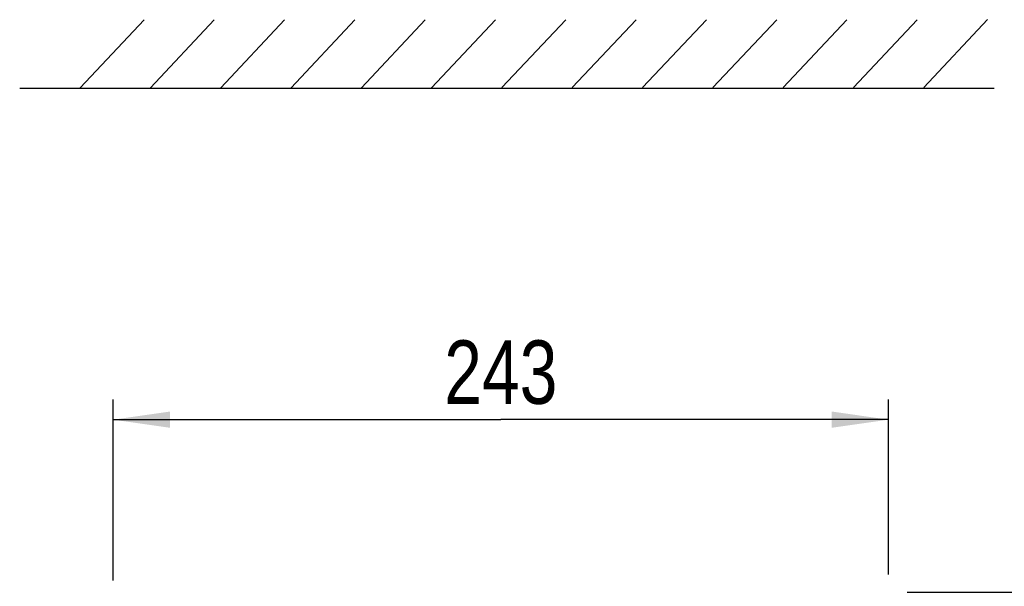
# Model space of a CAD drawing. Header units: inches. Extents: x 0 to 117, y 0 to 83.
# Tile 11 of 57: x 17 to 29, y 53 to 60. Entities that reach past the tile are written whole.
import ezdxf

# ---------------------------------------------------------------- set-up
doc = ezdxf.new("R2010")
doc.units = ezdxf.units.IN
doc.header["$LTSCALE"] = 6.431102
doc.header["$MEASUREMENT"] = 0
doc.layers.get('0').update_dxf_attribs({"linetype": 'CONTINUOUS'})
doc.styles.get("Standard").update_dxf_attribs({"font": 'txt', "width": 0.8})
doc.dimstyles.new('DIMSTYLE_1', dxfattribs={"dimtxt": 0.78125, "dimasz": 0.7, "dimexe": 0.18, "dimexo": 0.0625, "dimgap": 0.09, "dimtad": 1, "dimdec": 0, "dimzin": 4, "dimdsep": 46, "dimtxsty": 'STANDARD', "dimblk": '_FILLED', "dimblk1": '_FILLED', "dimblk2": '_FILLED', "dimcen": 0.09, "dimadec": 0, "dimazin": 0, "dimtfac": 1, "dimtdec": 0, "dimtofl": 0, "dimtmove": 0, "dimatfit": 3, "dimldrblk": '_FILLED', "dimfxl": 1, "dimtolj": 1, "dimtzin": 4, "dimarcsym": 0})

# ---------------------------------------------------------------- blocks, each defined once
blk = doc.blocks.new('_FILLED')
at = {"color": 0, "linetype": 'BYBLOCK'}
blk.add_solid([(0, 0), (-1, 0.143), (-1, -0.143)], dxfattribs=at)
blk = doc.blocks.new('*D0')
at = {"color": 7, "linetype": 'CONTINUOUS'}
for p, q in [((29.018, 59.477), (33.585, 59.477)), ((33.585, 59.477), (34.03, 59.477)), ((33.78, 59.477), (33.78, 56.369)), ((33.78, 53.26), (33.78, 56.369)), ((33.78, 56.369), (33.78, 47.926)), ((27.68, 53.26), (33.585, 53.26)), ((33.585, 53.26), (34.03, 53.26))]:
    blk.add_line(p, q, dxfattribs=at)
at = {"color": 7, "linetype": 'CONTINUOUS', "xscale": 0.7, "yscale": 0.7, "zscale": 0.7}
for p, rotation in [((33.78, 59.477), 90), ((33.78, 53.26), 270)]:
    blk.add_blockref('_FILLED', p, dxfattribs=dict(at, rotation=rotation))
at = {"color": 7, "linetype": 'CONTINUOUS', "insert": (32.804, 52.301), "char_height": 0.7812, "width": 5.625, "attachment_point": 3, "rotation": 90, "line_spacing_factor": 0.9}
blk.add_mtext('MIN 200\\PAIR SPACE\\POUTLET', dxfattribs=at)
blk = doc.blocks.new('*D11')
at = {"color": 7, "linetype": 'CONTINUOUS'}
for p, q in [((17.904, 53.406), (17.904, 55.636)), ((27.451, 53.478), (27.451, 55.636)), ((17.904, 55.386), (22.677, 55.386)), ((27.451, 55.386), (22.677, 55.386))]:
    blk.add_line(p, q, dxfattribs=at)
at = {"color": 7, "linetype": 'CONTINUOUS', "xscale": 0.7, "yscale": 0.7, "zscale": 0.7, "rotation": 180}
blk.add_blockref('_FILLED', (17.904, 55.386), dxfattribs=at)
at = {"color": 7, "linetype": 'CONTINUOUS', "xscale": 0.7, "yscale": 0.7, "zscale": 0.7}
blk.add_blockref('_FILLED', (27.451, 55.386), dxfattribs=at)
at = {"color": 7, "linetype": 'CONTINUOUS', "insert": (22.677, 56.362), "char_height": 0.7812, "width": 1.875, "attachment_point": 2, "line_spacing_factor": 0.9}
blk.add_mtext('243', dxfattribs=at)

msp = doc.modelspace()

# ---------------------------------------------------------------- linework, layer by layer
at = {"color": 7, "linetype": 'CONTINUOUS'}
for p, q in [((17.497, 59.474), (18.284, 60.309)), ((18.363, 59.474), (19.149, 60.309)), ((19.229, 59.474), (20.015, 60.31)), ((20.094, 59.475), (20.881, 60.31)), ((20.96, 59.475), (21.746, 60.31)), ((21.825, 59.475), (22.612, 60.311)), ((22.691, 59.476), (23.477, 60.311)), ((23.556, 59.476), (24.343, 60.311)), ((24.422, 59.476), (25.208, 60.312)), ((25.287, 59.477), (26.074, 60.312)), ((26.153, 59.477), (26.939, 60.312)), ((27.018, 59.477), (27.805, 60.312)), ((27.884, 59.477), (28.67, 60.313)), ((16.753, 59.47), (28.75, 59.47))]:
    msp.add_line(p, q, dxfattribs=at)

# ---------------------------------------------------------------- dimensions: what is measured, and where the dimension line sits
dim = msp.add_linear_dim(base=(33.78, 59.477), p1=(27.68, 53.26), p2=(29.018, 59.477), angle=90, text='MIN 200\\PAIR SPACE\\POUTLET', dimstyle='DIMSTYLE_1', dxfattribs=at)
dim.commit()
dim.dimension.update_dxf_attribs({"geometry": '*D0', "text_midpoint": (36.187, 45.297), "dimtype": 160})
dim = msp.add_linear_dim(base=(17.904, 55.386), p1=(27.451, 53.478), p2=(17.904, 53.406), angle=180, dimstyle='DIMSTYLE_1', dxfattribs=at)
dim.commit()
dim.dimension.update_dxf_attribs({"geometry": '*D11', "text_midpoint": (21.74, 55.972), "dimtype": 160})

doc.saveas('drawing.dxf')
